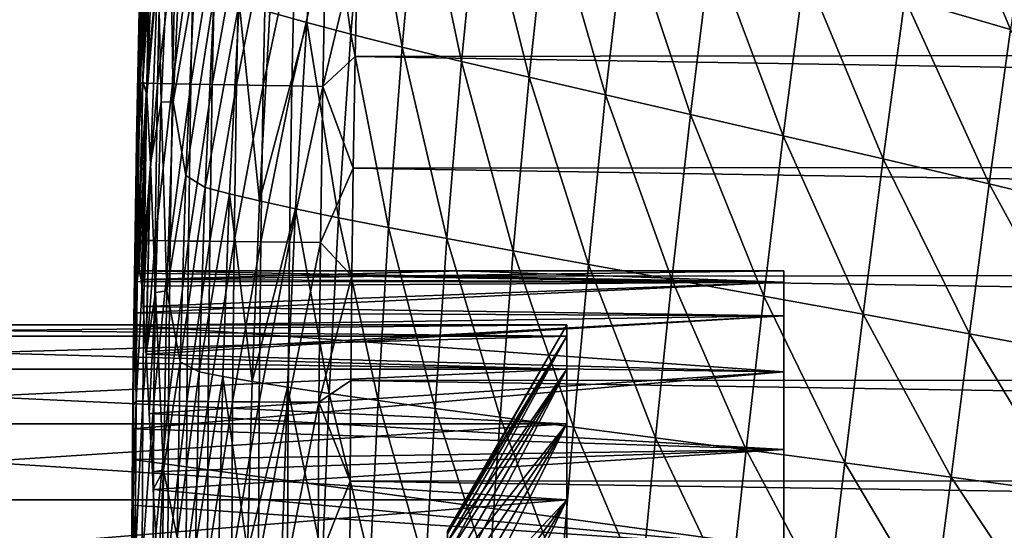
# Model space of a CAD drawing. Header units: metres. Extents: x -36 to 82, y -104 to 104.
# Tile 214 of 245: x -16.21 to -11.68, y 86.8 to 89.16. Entities that reach past the tile are written whole.
import ezdxf

# ---------------------------------------------------------------- set-up
doc = ezdxf.new("R2010")
doc.units = ezdxf.units.M
doc.layers.add('solid_FIT-SHOWER-153_SW0001', color=7, linetype='CONTINUOUS')

msp = doc.modelspace()

# ---------------------------------------------------------------- linework, layer by layer
at = {"layer": 'solid_FIT-SHOWER-153_SW0001'}
for points in [[(-14.820135, 90.028572, -11.939548), (-14.890765, 89.143066, -11.934271), (-15.060938, 89.190773, -10.919438)], [(-14.688777, 89.089882, -12.866763), (-14.890765, 89.143066, -11.934271), (-14.820135, 90.028572, -11.939548)], [(-14.614048, 89.962669, -12.873958), (-14.688777, 89.089882, -12.866763), (-14.820135, 90.028572, -11.939548)], [(-11.649077, 89.111687, -17.614853), (-12.135772, 89.253754, -17.263092), (-12.024167, 90.007713, -17.258612)], [(-11.541092, 89.838501, -17.606743), (-11.649077, 89.111687, -17.614853), (-12.024167, 90.007713, -17.258612)], [(-14.452142, 89.030617, -13.719665), (-14.688777, 89.089882, -12.866763), (-14.614048, 89.962669, -12.873958)], [(-14.372932, 89.889252, -13.728421), (-14.452142, 89.030617, -13.719665), (-14.614048, 89.962669, -12.873958)], [(-14.178632, 88.964577, -14.494551), (-14.452142, 89.030617, -13.719665), (-14.372932, 89.889252, -13.728421)], [(-14.094679, 89.807518, -14.504288), (-14.178632, 88.964577, -14.494551), (-14.372932, 89.889252, -13.728421)], [(-15.632958, 89.833397, 4.399102), (-15.664306, 88.891853, 4.390153), (-15.654543, 89.373138, 6.496583)], [(-15.634071, 89.574677, 2.403339), (-15.664306, 88.891853, 4.390153), (-15.632958, 89.833397, 4.399102)], [(-15.645703, 88.872673, 0.510931), (-15.610156, 89.802841, 0.519908), (-15.591777, 89.735008, -1.259655)], [(-15.634071, 89.574677, 2.403339), (-15.610156, 89.802841, 0.519908), (-15.645703, 88.872673, 0.510931)], [(-13.866299, 88.891113, -15.192637), (-14.178632, 88.964577, -14.494551), (-14.094679, 89.807518, -14.504288)], [(-13.777511, 89.716721, -15.20252), (-13.866299, 88.891113, -15.192637), (-14.094679, 89.807518, -14.504288)], [(-15.645703, 88.872673, 0.510931), (-15.591777, 89.735008, -1.259655), (-15.628623, 88.810669, -1.267981)], [(-15.628623, 88.810669, -1.267981), (-15.591777, 89.735008, -1.259655), (-15.576591, 89.411316, -2.935872)], [(-15.576591, 89.411316, -2.935872), (-15.520937, 89.688339, -4.504525), (-15.561748, 88.776955, -4.510456)], [(-15.561748, 88.776955, -4.510456), (-15.520937, 89.688339, -4.504525), (-15.50717, 88.77803, -5.980006)], [(-15.520937, 89.688339, -4.504525), (-15.463868, 89.682236, -5.975749), (-15.50717, 88.77803, -5.980006)], [(-15.50717, 88.77803, -5.980006), (-15.463868, 89.682236, -5.975749), (-15.408384, 89.336037, -7.351193)], [(-13.514567, 88.809822, -15.815733), (-13.866299, 88.891113, -15.192637), (-13.777511, 89.716721, -15.20252)], [(-13.421175, 89.616371, -15.82476), (-13.514567, 88.809822, -15.815733), (-13.777511, 89.716721, -15.20252)], [(-13.124036, 88.720284, -16.366144), (-13.514567, 88.809822, -15.815733), (-13.421175, 89.616371, -15.82476)], [(-13.026722, 89.505981, -16.373215), (-13.124036, 88.720284, -16.366144), (-13.421175, 89.616371, -15.82476)], [(-15.675976, 88.577492, 8.701344), (-15.675739, 88.590218, 11.022809), (-15.65374, 89.547157, 11.028304)], [(-15.65243, 89.530014, 8.708456), (-15.675976, 88.577492, 8.701344), (-15.65374, 89.547157, 11.028304)], [(-15.675739, 88.590218, 11.022809), (-15.675346, 88.600922, 13.454121), (-15.654665, 89.561554, 13.457769)], [(-15.65374, 89.547157, 11.028304), (-15.675739, 88.590218, 11.022809), (-15.654665, 89.561554, 13.457769)], [(-15.654665, 89.561554, 13.457769), (-15.675346, 88.600922, 13.454121), (-15.660975, 89.347549, 15.907746)], [(-15.634071, 89.574677, 2.403339), (-15.664221, 88.638008, 2.394126), (-15.664306, 88.891853, 4.390153)], [(-15.634071, 89.574677, 2.403339), (-15.645703, 88.872673, 0.510931), (-15.664221, 88.638008, 2.394126)], [(-15.64489, 89.568237, 16.055895), (-15.660975, 89.347549, 15.907746), (-15.660136, 88.864311, 16.056133)], [(-15.64489, 89.568237, 16.055895), (-15.660136, 88.864311, 16.056133), (-15.613523, 89.567444, 16.197414)], [(-15.660136, 88.864311, 16.056133), (-15.628737, 88.863739, 16.197622), (-15.613523, 89.567444, 16.197414)], [(-15.613523, 89.567444, 16.197414), (-15.628737, 88.863739, 16.197622), (-15.563046, 89.566162, 16.330496)], [(-15.628737, 88.863739, 16.197622), (-15.578233, 88.862831, 16.330669), (-15.563046, 89.566162, 16.330496)], [(-15.563046, 89.566162, 16.330496), (-15.578233, 88.862831, 16.330669), (-15.494984, 89.564438, 16.453611)], [(-15.578233, 88.862831, 16.330669), (-15.510147, 88.861595, 16.453753), (-15.494984, 89.564438, 16.453611)], [(-15.494984, 89.564438, 16.453611), (-15.510147, 88.861595, 16.453753), (-15.410862, 89.562302, 16.565233)], [(-15.510147, 88.861595, 16.453753), (-15.426007, 88.860069, 16.565342), (-15.410862, 89.562302, 16.565233)], [(-15.410862, 89.562302, 16.565233), (-15.426007, 88.860069, 16.565342), (-15.312206, 89.559799, 16.663836)], [(-15.426007, 88.860069, 16.565342), (-15.327338, 88.858284, 16.663916), (-15.312206, 89.559799, 16.663836)], [(-15.312206, 89.559799, 16.663836), (-15.327338, 88.858284, 16.663916), (-15.200543, 89.556969, 16.74789)], [(-15.327338, 88.858284, 16.663916), (-15.215665, 88.856262, 16.747946), (-15.200543, 89.556969, 16.74789)], [(-15.200543, 89.556969, 16.74789), (-15.215665, 88.856262, 16.747946), (-15.077398, 89.553848, 16.815872)], [(-15.215665, 88.856262, 16.747946), (-15.092513, 88.854027, 16.815905), (-15.077398, 89.553848, 16.815872)], [(-15.077398, 89.553848, 16.815872), (-15.092513, 88.854027, 16.815905), (-14.944297, 89.550468, 16.866255)], [(-15.092513, 88.854027, 16.815905), (-14.959409, 88.851616, 16.86627), (-14.944297, 89.550468, 16.866255)], [(-14.944297, 89.550468, 16.866255), (-14.959409, 88.851616, 16.86627), (-14.802765, 89.546883, 16.897509)], [(-14.959409, 88.851616, 16.86627), (-14.817876, 88.849052, 16.897512), (-14.802765, 89.546883, 16.897509)], [(-14.802765, 89.546883, 16.897509), (-14.817876, 88.849052, 16.897512), (-14.656486, 89.521622, 16.90811)], [(-14.656486, 89.521622, 16.90811), (14.668116, 89.026344, 16.90811), (14.655145, 89.574226, 16.90811)], [(-15.654543, 89.373138, 6.496583), (-15.675976, 88.577492, 8.701344), (-15.65243, 89.530014, 8.708456)], [(-14.817876, 88.849052, 16.897512), (-14.668783, 88.987656, 16.90811), (-14.656486, 89.521622, 16.90811)], [(-14.656486, 89.521622, 16.90811), (-14.668783, 88.987656, 16.90811), (14.668116, 89.026344, 16.90811)], [(-12.696548, 88.622154, -16.846996), (-13.124036, 88.720284, -16.366144), (-13.026722, 89.505981, -16.373215)], [(-12.596573, 89.385162, -16.851019), (-12.696548, 88.622154, -16.846996), (-13.026722, 89.505981, -16.373215)], [(-15.628623, 88.810669, -1.267981), (-15.576591, 89.411316, -2.935872), (-15.610763, 88.492889, -2.942996)], [(-15.610763, 88.492889, -2.942996), (-15.576591, 89.411316, -2.935872), (-15.561748, 88.776955, -4.510456)], [(-15.654543, 89.373138, 6.496583), (-15.677561, 88.457771, 6.488531), (-15.675976, 88.577492, 8.701344)], [(-15.664306, 88.891853, 4.390153), (-15.677561, 88.457771, 6.488531), (-15.654543, 89.373138, 6.496583)], [(-12.236338, 88.51532, -17.263018), (-12.696548, 88.622154, -16.846996), (-12.596573, 89.385162, -16.851019)], [(-12.135772, 89.253754, -17.263092), (-12.236338, 88.51532, -17.263018), (-12.596573, 89.385162, -16.851019)], [(-15.675346, 88.600922, 13.454121), (-15.671572, 88.827171, 15.907939), (-15.660975, 89.347549, 15.907746)], [(-15.660136, 88.864311, 16.056133), (-15.660975, 89.347549, 15.907746), (-15.671572, 88.827171, 15.907939)], [(-15.50717, 88.77803, -5.980006), (-15.408384, 89.336037, -7.351193), (-15.448691, 88.439186, -7.3529)], [(-15.448691, 88.439186, -7.3529), (-15.408384, 89.336037, -7.351193), (-15.31757, 89.272385, -8.6309)], [(-15.448691, 88.439186, -7.3529), (-15.31757, 89.272385, -8.6309), (-15.359914, 88.383965, -8.63008)], [(-15.202229, 89.233643, -9.819303), (-15.359914, 88.383965, -8.63008), (-15.31757, 89.272385, -8.6309)], [(-15.202229, 89.233643, -9.819303), (-15.247487, 88.354385, -9.815773), (-15.359914, 88.383965, -8.63008)], [(-15.109571, 88.321609, -10.913108), (-15.247487, 88.354385, -9.815773), (-15.202229, 89.233643, -9.819303)], [(-15.060938, 89.190773, -10.919438), (-15.109571, 88.321609, -10.913108), (-15.202229, 89.233643, -9.819303)], [(-11.747415, 88.399727, -17.619375), (-12.236338, 88.51532, -17.263018), (-12.135772, 89.253754, -17.263092)], [(-11.649077, 89.111687, -17.614853), (-11.747415, 88.399727, -17.619375), (-12.135772, 89.253754, -17.263092)], [(-14.890765, 89.143066, -11.934271), (-15.109571, 88.321609, -10.913108), (-15.060938, 89.190773, -10.919438)], [(-14.890765, 89.143066, -11.934271), (-14.943289, 88.285065, -11.925188), (-15.109571, 88.321609, -10.913108)], [(-14.745759, 88.244247, -12.855119), (-14.943289, 88.285065, -11.925188), (-14.890765, 89.143066, -11.934271)], [(-14.688777, 89.089882, -12.866763), (-14.745759, 88.244247, -12.855119), (-14.890765, 89.143066, -11.934271)], [(-14.514185, 88.1987, -13.705816), (-14.745759, 88.244247, -12.855119), (-14.688777, 89.089882, -12.866763)], [(-14.452142, 89.030617, -13.719665), (-14.514185, 88.1987, -13.705816), (-14.688777, 89.089882, -12.866763)], [(-11.231194, 88.275459, -17.922562), (-11.747415, 88.399727, -17.619375), (-11.649077, 89.111687, -17.614853)], [(-14.668783, 88.987656, 16.90811), (14.676793, 88.501221, 16.90811), (14.668116, 89.026344, 16.90811)], [(-14.24625, 88.14785, -14.479162), (-14.514185, 88.1987, -13.705816), (-14.452142, 89.030617, -13.719665)], [(-14.178632, 88.964577, -14.494551), (-14.24625, 88.14785, -14.479162), (-14.452142, 89.030617, -13.719665)], [(-14.817876, 88.849052, 16.897512), (-14.677191, 88.472305, 16.90811), (-14.668783, 88.987656, 16.90811)], [(-14.668783, 88.987656, 16.90811), (-14.677191, 88.472305, 16.90811), (14.676793, 88.501221, 16.90811)], [(-13.939867, 88.091141, -15.176718), (-14.24625, 88.14785, -14.479162), (-14.178632, 88.964577, -14.494551)], [(-13.866299, 88.891113, -15.192637), (-13.939867, 88.091141, -15.176718), (-14.178632, 88.964577, -14.494551)], [(-15.664306, 88.891853, 4.390153), (-15.683805, 87.984512, 4.381365), (-15.677561, 88.457771, 6.488531)], [(-15.664221, 88.638008, 2.394126), (-15.683805, 87.984512, 4.381365), (-15.664306, 88.891853, 4.390153)], [(-15.660136, 88.864311, 16.056133), (-15.671572, 88.827171, 15.907939), (-15.67944, 88.328636, 15.908082)], [(-15.660136, 88.864311, 16.056133), (-15.67944, 88.328636, 15.908082), (-15.670968, 88.139626, 16.056316)], [(-15.660136, 88.864311, 16.056133), (-15.670968, 88.139626, 16.056316), (-15.628737, 88.863739, 16.197622)], [(-15.670968, 88.139626, 16.056316), (-15.639545, 88.139252, 16.197781), (-15.628737, 88.863739, 16.197622)], [(-15.645703, 88.872673, 0.510931), (-15.663625, 88), (-15.667625, 87.988716, 0.509401)], [(-15.664221, 88.638008, 2.394126), (-15.645703, 88.872673, 0.510931), (-15.667625, 87.988716, 0.509401)], [(-15.645703, 88.872673, 0.510931), (-15.628623, 88.810669, -1.267981), (-15.663625, 88)], [(-15.628737, 88.863739, 16.197622), (-15.639545, 88.139252, 16.197781), (-15.578233, 88.862831, 16.330669)], [(-15.639545, 88.139252, 16.197781), (-15.589022, 88.138641, 16.330803), (-15.578233, 88.862831, 16.330669)], [(-15.578233, 88.862831, 16.330669), (-15.589022, 88.138641, 16.330803), (-15.510147, 88.861595, 16.453753)], [(-15.589022, 88.138641, 16.330803), (-15.520923, 88.137833, 16.453859), (-15.510147, 88.861595, 16.453753)], [(-15.510147, 88.861595, 16.453753), (-15.520923, 88.137833, 16.453859), (-15.426007, 88.860069, 16.565342)], [(-15.520923, 88.137833, 16.453859), (-15.436773, 88.136826, 16.565426), (-15.426007, 88.860069, 16.565342)], [(-15.426007, 88.860069, 16.565342), (-15.436773, 88.136826, 16.565426), (-15.327338, 88.858284, 16.663916)], [(-15.436773, 88.136826, 16.565426), (-15.338099, 88.135643, 16.663977), (-15.327338, 88.858284, 16.663916)], [(-15.327338, 88.858284, 16.663916), (-15.338099, 88.135643, 16.663977), (-15.215665, 88.856262, 16.747946)], [(-13.594121, 88.028267, -15.80053), (-13.939867, 88.091141, -15.176718), (-13.866299, 88.891113, -15.192637)], [(-13.514567, 88.809822, -15.815733), (-13.594121, 88.028267, -15.80053), (-13.866299, 88.891113, -15.192637)], [(-15.675346, 88.600922, 13.454121), (-15.67944, 88.328636, 15.908082), (-15.671572, 88.827171, 15.907939)], [(-15.338099, 88.135643, 16.663977), (-15.226422, 88.134308, 16.747986), (-15.215665, 88.856262, 16.747946)], [(-15.215665, 88.856262, 16.747946), (-15.226422, 88.134308, 16.747986), (-15.092513, 88.854027, 16.815905)], [(-15.226422, 88.134308, 16.747986), (-15.103271, 88.132835, 16.815929), (-15.092513, 88.854027, 16.815905)], [(-15.092513, 88.854027, 16.815905), (-15.103271, 88.132835, 16.815929), (-14.959409, 88.851616, 16.86627)], [(-15.103271, 88.132835, 16.815929), (-14.970171, 88.131241, 16.866282), (-14.959409, 88.851616, 16.86627)], [(-14.959409, 88.851616, 16.86627), (-14.970171, 88.131241, 16.866282), (-14.817876, 88.849052, 16.897512)], [(-14.970171, 88.131241, 16.866282), (-14.828646, 88.129547, 16.897516), (-14.817876, 88.849052, 16.897512)], [(-14.817876, 88.849052, 16.897512), (-14.828646, 88.129547, 16.897516), (-14.677191, 88.472305, 16.90811)], [(-15.628623, 88.810669, -1.267981), (-15.654902, 87.959236, -0.96741), (-15.663625, 88)], [(-15.628623, 88.810669, -1.267981), (-15.65181, 87.929512, -1.271324), (-15.654902, 87.959236, -0.96741)], [(-15.628623, 88.810669, -1.267981), (-15.610763, 88.492889, -2.942996), (-15.65181, 87.929512, -1.271324)], [(-15.610763, 88.492889, -2.942996), (-15.561748, 88.776955, -4.510456), (-15.58793, 87.899551, -4.515371)], [(-15.58793, 87.899551, -4.515371), (-15.561748, 88.776955, -4.510456), (-15.535359, 87.907318, -5.982987)], [(-15.561748, 88.776955, -4.510456), (-15.50717, 88.77803, -5.980006), (-15.535359, 87.907318, -5.982987)], [(-15.535359, 87.907318, -5.982987), (-15.50717, 88.77803, -5.980006), (-15.448691, 88.439186, -7.3529)], [(-13.209099, 87.958885, -16.353056), (-13.594121, 88.028267, -15.80053), (-13.514567, 88.809822, -15.815733)], [(-13.124036, 88.720284, -16.366144), (-13.209099, 87.958885, -16.353056), (-13.514567, 88.809822, -15.815733)], [(-12.785964, 87.882706, -16.837437), (-13.209099, 87.958885, -16.353056), (-13.124036, 88.720284, -16.366144)], [(-12.696548, 88.622154, -16.846996), (-12.785964, 87.882706, -16.837437), (-13.124036, 88.720284, -16.366144)], [(-15.664221, 88.638008, 2.394126), (-15.682414, 87.747795, 2.395209), (-15.683805, 87.984512, 4.381365)], [(-15.664221, 88.638008, 2.394126), (-15.680336, 87.806152, 2.10259), (-15.682414, 87.747795, 2.395209)], [(-15.664221, 88.638008, 2.394126), (-15.672305, 87.95079, 1.062751), (-15.680336, 87.806152, 2.10259)], [(-15.664221, 88.638008, 2.394126), (-15.667625, 87.988716, 0.509401), (-15.672305, 87.95079, 1.062751)], [(-15.689759, 87.665123, 8.694283), (-15.688564, 87.673584, 11.017349), (-15.675739, 88.590218, 11.022809)], [(-15.675976, 88.577492, 8.701344), (-15.689759, 87.665123, 8.694283), (-15.675739, 88.590218, 11.022809)], [(-15.688564, 87.673584, 11.017349), (-15.687366, 87.680717, 13.450521), (-15.675346, 88.600922, 13.454121)], [(-15.675739, 88.590218, 11.022809), (-15.688564, 87.673584, 11.017349), (-15.675346, 88.600922, 13.454121)], [(-15.675346, 88.600922, 13.454121), (-15.687366, 87.680717, 13.450521), (-15.67944, 88.328636, 15.908082)], [(-12.327944, 87.799629, -17.258158), (-12.785964, 87.882706, -16.837437), (-12.696548, 88.622154, -16.846996)], [(-12.236338, 88.51532, -17.263018), (-12.327944, 87.799629, -17.258158), (-12.696548, 88.622154, -16.846996)], [(-15.677561, 88.457771, 6.488531), (-15.689759, 87.665123, 8.694283), (-15.675976, 88.577492, 8.701344)], [(-14.677191, 88.472305, 16.90811), (14.683364, 87.994873, 16.90811), (14.676793, 88.501221, 16.90811)], [(-11.838115, 87.709625, -17.620085), (-12.327944, 87.799629, -17.258158), (-12.236338, 88.51532, -17.263018)], [(-11.747415, 88.399727, -17.619375), (-11.838115, 87.709625, -17.620085), (-12.236338, 88.51532, -17.263018)], [(-15.677561, 88.457771, 6.488531), (-15.691112, 87.581535, 6.480589), (-15.689759, 87.665123, 8.694283)], [(-15.683805, 87.984512, 4.381365), (-15.691112, 87.581535, 6.480589), (-15.677561, 88.457771, 6.488531)], [(-15.610763, 88.492889, -2.942996), (-15.644549, 87.835609, -1.93753), (-15.65181, 87.929512, -1.271324)], [(-15.610763, 88.492889, -2.942996), (-15.632259, 87.628593, -2.89903), (-15.644549, 87.835609, -1.93753)], [(-15.610763, 88.492889, -2.942996), (-15.631518, 87.615486, -2.948884), (-15.632259, 87.628593, -2.89903)], [(-15.610763, 88.492889, -2.942996), (-15.58793, 87.899551, -4.515371), (-15.631518, 87.615486, -2.948884)], [(-14.828646, 88.129547, 16.897516), (-14.683591, 87.97419, 16.90811), (-14.677191, 88.472305, 16.90811)], [(-14.677191, 88.472305, 16.90811), (-14.683591, 87.97419, 16.90811), (14.683364, 87.994873, 16.90811)], [(-15.535359, 87.907318, -5.982987), (-15.448691, 88.439186, -7.3529), (-15.474336, 87.5802, -7.353)], [(-15.474336, 87.5802, -7.353), (-15.448691, 88.439186, -7.3529), (-15.359914, 88.383965, -8.63008)], [(-15.474336, 87.5802, -7.353), (-15.359914, 88.383965, -8.63008), (-15.387393, 87.533524, -8.627247)], [(-15.247487, 88.354385, -9.815773), (-15.387393, 87.533524, -8.627247), (-15.359914, 88.383965, -8.63008)], [(-11.317531, 87.612801, -17.929234), (-11.838115, 87.709625, -17.620085), (-11.747415, 88.399727, -17.619375)], [(-11.231194, 88.275459, -17.922562), (-11.317531, 87.612801, -17.929234), (-11.747415, 88.399727, -17.619375)], [(-15.687366, 87.680717, 13.450521), (-15.685183, 87.845963, 15.908193), (-15.67944, 88.328636, 15.908082)], [(-15.670968, 88.139626, 16.056316), (-15.67944, 88.328636, 15.908082), (-15.685183, 87.845963, 15.908193)], [(-15.247487, 88.354385, -9.815773), (-15.277695, 87.512741, -9.809737), (-15.387393, 87.533524, -8.627247)], [(-15.143087, 87.489632, -10.903707), (-15.277695, 87.512741, -9.809737), (-15.247487, 88.354385, -9.815773)], [(-15.109571, 88.321609, -10.913108), (-15.143087, 87.489632, -10.903707), (-15.247487, 88.354385, -9.815773)], [(-14.943289, 88.285065, -11.925188), (-15.143087, 87.489632, -10.903707), (-15.109571, 88.321609, -10.913108)], [(-14.943289, 88.285065, -11.925188), (-14.980774, 87.463745, -11.912416), (-15.143087, 87.489632, -10.903707)], [(-14.787956, 87.434723, -12.83913), (-14.980774, 87.463745, -11.912416), (-14.943289, 88.285065, -11.925188)], [(-14.745759, 88.244247, -12.855119), (-14.787956, 87.434723, -12.83913), (-14.943289, 88.285065, -11.925188)], [(-14.561897, 87.402245, -13.686958), (-14.787956, 87.434723, -12.83913), (-14.745759, 88.244247, -12.855119)], [(-14.514185, 88.1987, -13.705816), (-14.561897, 87.402245, -13.686958), (-14.745759, 88.244247, -12.855119)], [(-14.300228, 87.365852, -14.458167), (-14.561897, 87.402245, -13.686958), (-14.514185, 88.1987, -13.705816)], [(-14.24625, 88.14785, -14.479162), (-14.300228, 87.365852, -14.458167), (-14.514185, 88.1987, -13.705816)], [(-15.670968, 88.139626, 16.056316), (-15.685183, 87.845963, 15.908193), (-15.677889, 87.399658, 16.05644)], [(-15.670968, 88.139626, 16.056316), (-15.677889, 87.399658, 16.05644), (-15.639545, 88.139252, 16.197781)], [(-15.677889, 87.399658, 16.05644), (-15.646451, 87.399437, 16.197886), (-15.639545, 88.139252, 16.197781)], [(-15.639545, 88.139252, 16.197781), (-15.646451, 87.399437, 16.197886), (-15.589022, 88.138641, 16.330803)], [(-15.646451, 87.399437, 16.197886), (-15.595917, 87.399086, 16.330893), (-15.589022, 88.138641, 16.330803)], [(-15.589022, 88.138641, 16.330803), (-15.595917, 87.399086, 16.330893), (-15.520923, 88.137833, 16.453859)], [(-15.595917, 87.399086, 16.330893), (-15.527809, 87.398613, 16.453932), (-15.520923, 88.137833, 16.453859)], [(-15.520923, 88.137833, 16.453859), (-15.527809, 87.398613, 16.453932), (-15.436773, 88.136826, 16.565426)], [(-15.527809, 87.398613, 16.453932), (-15.443655, 87.398033, 16.565483), (-15.436773, 88.136826, 16.565426)], [(-15.436773, 88.136826, 16.565426), (-15.443655, 87.398033, 16.565483), (-15.338099, 88.135643, 16.663977)], [(-15.443655, 87.398033, 16.565483), (-15.344977, 87.397346, 16.664019), (-15.338099, 88.135643, 16.663977)], [(-15.338099, 88.135643, 16.663977), (-15.344977, 87.397346, 16.664019), (-15.226422, 88.134308, 16.747986)], [(-15.344977, 87.397346, 16.664019), (-15.233303, 87.396576, 16.748014), (-15.226422, 88.134308, 16.747986)], [(-15.226422, 88.134308, 16.747986), (-15.233303, 87.396576, 16.748014), (-15.103271, 88.132835, 16.815929)], [(-15.233303, 87.396576, 16.748014), (-15.110155, 87.395721, 16.815945), (-15.103271, 88.132835, 16.815929)], [(-15.103271, 88.132835, 16.815929), (-15.110155, 87.395721, 16.815945), (-14.970171, 88.131241, 16.866282)], [(-14.000757, 87.325119, -15.154759), (-14.300228, 87.365852, -14.458167), (-14.24625, 88.14785, -14.479162)], [(-13.939867, 88.091141, -15.176718), (-14.000757, 87.325119, -15.154759), (-14.24625, 88.14785, -14.479162)], [(-15.110155, 87.395721, 16.815945), (-14.97706, 87.394798, 16.866289), (-14.970171, 88.131241, 16.866282)], [(-14.970171, 88.131241, 16.866282), (-14.97706, 87.394798, 16.866289), (-14.828646, 88.129547, 16.897516)], [(-14.97706, 87.394798, 16.866289), (-14.835542, 87.393814, 16.897518), (-14.828646, 88.129547, 16.897516)], [(-14.828646, 88.129547, 16.897516), (-14.835542, 87.393814, 16.897518), (-14.683591, 87.97419, 16.90811)], [(-13.66222, 87.279816, -15.779097), (-14.000757, 87.325119, -15.154759), (-13.939867, 88.091141, -15.176718)], [(-13.594121, 88.028267, -15.80053), (-13.66222, 87.279816, -15.779097), (-13.939867, 88.091141, -15.176718)], [(-15.667625, 87.988716, 0.509401), (-15.663625, 88), (-12.693747, 87.947754, 1.094516)], [(-14.178426, 88), (-15.663625, 88), (-15.654902, 87.959236, -0.96741)], [(-12.693747, 87.947754, 1.094516), (-15.663625, 88), (-14.178426, 88)], [(-12.693747, 88), (-14.178426, 88), (-15.654902, 87.959236, -0.96741)], [(-12.693747, 87.947754, -1.094522), (-12.693747, 88), (-15.654902, 87.959236, -0.96741)], [(-12.693747, 87.947754, 1.094516), (-14.178426, 88), (-12.693747, 88)], [(-13.284141, 87.229691, -16.333839), (-13.66222, 87.279816, -15.779097), (-13.594121, 88.028267, -15.80053)], [(-13.209099, 87.958885, -16.353056), (-13.284141, 87.229691, -16.333839), (-13.594121, 88.028267, -15.80053)], [(-12.693747, 86.699997), (-12.693747, 88), (-12.693747, 87.947754, -1.094522)], [(-12.693747, 86.650696, 1.001204), (-12.693747, 87.947754, 1.094516), (-12.693747, 88)], [(-12.693747, 86.650696, 1.001204), (-12.693747, 88), (-12.693747, 86.699997)], [(-15.683805, 87.984512, 4.381365), (-15.692497, 87.271515, 4.027951), (-15.694289, 87.13047, 4.386701)], [(-15.683805, 87.984512, 4.381365), (-15.694289, 87.13047, 4.386701), (-15.691112, 87.581535, 6.480589)], [(-15.683805, 87.984512, 4.381365), (-15.687118, 87.573418, 3.103124), (-15.692497, 87.271515, 4.027951)], [(-15.683805, 87.984512, 4.381365), (-15.682414, 87.747795, 2.395209), (-15.687118, 87.573418, 3.103124)], [(-15.680336, 87.806152, 2.10259), (-15.672305, 87.95079, 1.062751), (-12.693747, 87.947754, 1.094516)], [(-15.672305, 87.95079, 1.062751), (-15.667625, 87.988716, 0.509401), (-12.693747, 87.947754, 1.094516)], [(-12.693747, 87.947754, -1.094522), (-15.654902, 87.959236, -0.96741), (-15.65181, 87.929512, -1.271324)], [(-14.835542, 87.393814, 16.897518), (-14.688233, 87.493637, 16.90811), (-14.683591, 87.97419, 16.90811)], [(-14.683591, 87.97419, 16.90811), (-14.688233, 87.493637, 16.90811), (14.688153, 87.506729, 16.90811)], [(-14.683591, 87.97419, 16.90811), (14.688153, 87.506729, 16.90811), (14.683364, 87.994873, 16.90811)], [(-12.866904, 87.1745, -16.822172), (-13.284141, 87.229691, -16.333839), (-13.209099, 87.958885, -16.353056)], [(-12.785964, 87.882706, -16.837437), (-12.866904, 87.1745, -16.822172), (-13.209099, 87.958885, -16.353056)], [(-15.680336, 87.806152, 2.10259), (-12.693747, 87.947754, 1.094516), (-12.693747, 87.79213, 2.1762)], [(-12.693747, 87.947754, -1.094522), (-15.65181, 87.929512, -1.271324), (-15.644549, 87.835609, -1.93753)], [(-12.693747, 87.79213, -2.176212), (-12.693747, 87.947754, -1.094522), (-15.644549, 87.835609, -1.93753)], [(-15.58793, 87.899551, -4.515371), (-15.535359, 87.907318, -5.982987), (-15.551736, 87.081078, -5.98479)], [(-15.551736, 87.081078, -5.98479), (-15.535359, 87.907318, -5.982987), (-15.474336, 87.5802, -7.353)], [(-12.693747, 86.503967, -1.989694), (-12.693747, 87.947754, -1.094522), (-12.693747, 87.79213, -2.176212)], [(-12.693747, 86.650696, -1.001199), (-12.693747, 86.699997), (-12.693747, 87.947754, -1.094522)], [(-12.693747, 86.503967, -1.989694), (-12.693747, 86.650696, -1.001199), (-12.693747, 87.947754, -1.094522)], [(-12.693747, 86.503967, 1.989706), (-12.693747, 87.79213, 2.1762), (-12.693747, 87.947754, 1.094516)], [(-12.693747, 86.650696, 1.001204), (-12.693747, 86.503967, 1.989706), (-12.693747, 87.947754, 1.094516)], [(-15.58793, 87.899551, -4.515371), (-15.616874, 87.341743, -3.834908), (-15.631518, 87.615486, -2.948884)], [(-15.58793, 87.899551, -4.515371), (-15.602539, 87.073273, -4.52282), (-15.616874, 87.341743, -3.834908)], [(-15.58793, 87.899551, -4.515371), (-15.551736, 87.081078, -5.98479), (-15.602539, 87.073273, -4.52282)], [(-12.412545, 87.114174, -17.248301), (-12.866904, 87.1745, -16.822172), (-12.785964, 87.882706, -16.837437)], [(-12.327944, 87.799629, -17.258158), (-12.412545, 87.114174, -17.248301), (-12.785964, 87.882706, -16.837437)], [(-15.687366, 87.680717, 13.450521), (-15.689152, 87.381836, 15.908266), (-15.685183, 87.845963, 15.908193)], [(-15.677889, 87.399658, 16.05644), (-15.685183, 87.845963, 15.908193), (-15.689152, 87.381836, 15.908266)], [(-12.693747, 87.79213, -2.176212), (-15.644549, 87.835609, -1.93753), (-15.632259, 87.628593, -2.89903)], [(-15.682414, 87.747795, 2.395209), (-15.680336, 87.806152, 2.10259), (-12.693747, 87.79213, 2.1762)], [(-15.682414, 87.747795, 2.395209), (-12.693747, 87.79213, 2.1762), (-12.693747, 87.534225, 3.239698)], [(-12.693747, 87.79213, -2.176212), (-15.632259, 87.628593, -2.89903), (-15.631518, 87.615486, -2.948884)], [(-12.693747, 87.534218, -3.239716), (-12.693747, 87.79213, -2.176212), (-15.631518, 87.615486, -2.948884)], [(-12.693747, 86.260826, -2.960758), (-12.693747, 87.79213, -2.176212), (-12.693747, 87.534218, -3.239716)], [(-12.693747, 86.260826, -2.960758), (-12.693747, 86.503967, -1.989694), (-12.693747, 87.79213, -2.176212)], [(-12.693747, 86.260826, 2.960776), (-12.693747, 87.534225, 3.239698), (-12.693747, 87.79213, 2.1762)], [(-12.693747, 86.503967, 1.989706), (-12.693747, 86.260826, 2.960776), (-12.693747, 87.79213, 2.1762)], [(-11.923029, 87.048706, -17.61673), (-12.412545, 87.114174, -17.248301), (-12.327944, 87.799629, -17.258158)], [(-11.838115, 87.709625, -17.620085), (-11.923029, 87.048706, -17.61673), (-12.327944, 87.799629, -17.258158)], [(-19.116396, 87.75), (-13.693747, 87.75), (-13.693747, 87.699036, -1.069626)], [(-19.116396, 87.699036, 1.069626), (-13.693747, 87.699036, 1.069626), (-13.693747, 87.75)], [(-19.116396, 87.75), (-19.116396, 87.699036, 1.069626), (-13.693747, 87.75)], [(-19.116396, 87.699036, -1.069626), (-19.116396, 87.75), (-13.693747, 87.699036, -1.069626)], [(-15.687118, 87.573418, 3.103124), (-15.682414, 87.747795, 2.395209), (-12.693747, 87.534225, 3.239698)], [(-13.693747, 87.75), (-14.242229, 86.800003), (-14.242229, 86.78759, -0.505397)], [(-13.693747, 87.699036, 1.069626), (-14.242229, 86.800003), (-13.693747, 87.75)], [(-13.693747, 87.699036, -1.069626), (-13.693747, 87.75), (-14.242229, 86.78759, -0.505397)], [(-19.116396, 87.699036, -1.069626), (-13.693747, 87.699036, -1.069626), (-13.693747, 87.546722, -2.12894)], [(-19.116396, 87.546722, -2.12894), (-19.116396, 87.699036, -1.069626), (-13.693747, 87.546722, -2.12894)], [(-19.116396, 87.546722, 2.12894), (-13.693747, 87.546722, 2.12894), (-13.693747, 87.699036, 1.069626)], [(-19.116396, 87.699036, 1.069626), (-19.116396, 87.546722, 2.12894), (-13.693747, 87.699036, 1.069626)], [(-15.694717, 86.812782, 11.011981), (-15.693124, 86.816742, 13.446992), (-15.687366, 87.680717, 13.450521)], [(-15.688564, 87.673584, 11.017349), (-15.694717, 86.812782, 11.011981), (-15.687366, 87.680717, 13.450521)], [(-15.687366, 87.680717, 13.450521), (-15.693124, 86.816742, 13.446992), (-15.689152, 87.381836, 15.908266)], [(-13.693747, 87.699036, 1.069626), (-14.242229, 86.750404, 1.009577), (-14.242229, 86.78759, 0.505397)], [(-13.693747, 87.699036, 1.069626), (-13.693747, 87.546722, 2.12894), (-14.242229, 86.750404, 1.009577)], [(-13.693747, 87.699036, 1.069626), (-14.242229, 86.78759, 0.505397), (-14.242229, 86.800003)], [(-13.693747, 87.699036, -1.069626), (-14.242229, 86.78759, -0.505397), (-14.242229, 86.750404, -1.009577)], [(-13.693747, 87.699036, -1.069626), (-14.242229, 86.750404, -1.009577), (-14.242229, 86.688515, -1.511324)], [(-13.693747, 87.546722, -2.12894), (-13.693747, 87.699036, -1.069626), (-14.242229, 86.688515, -1.511324)], [(-11.398963, 86.978188, -17.932878), (-11.923029, 87.048706, -17.61673), (-11.838115, 87.709625, -17.620085)], [(-11.317531, 87.612801, -17.929234), (-11.398963, 86.978188, -17.932878), (-11.838115, 87.709625, -17.620085)], [(-15.696404, 86.808098, 8.687358), (-15.694717, 86.812782, 11.011981), (-15.688564, 87.673584, 11.017349)], [(-15.689759, 87.665123, 8.694283), (-15.696404, 86.808098, 8.687358), (-15.688564, 87.673584, 11.017349)], [(-15.691112, 87.581535, 6.480589), (-15.696404, 86.808098, 8.687358), (-15.689759, 87.665123, 8.694283)], [(-12.693747, 87.534218, -3.239716), (-15.631518, 87.615486, -2.948884), (-15.616874, 87.341743, -3.834908)], [(-19.116396, 87.546722, -2.12894), (-13.693747, 87.546722, -2.12894), (-13.693747, 87.294403, -3.169119)], [(-19.116396, 87.294403, -3.169119), (-19.116396, 87.546722, -2.12894), (-13.693747, 87.294403, -3.169119)], [(-19.116396, 87.294403, 3.169119), (-13.693747, 87.294403, 3.169119), (-13.693747, 87.546722, 2.12894)], [(-19.116396, 87.546722, 2.12894), (-19.116396, 87.294403, 3.169119), (-13.693747, 87.546722, 2.12894)], [(-15.691112, 87.581535, 6.480589), (-15.696327, 86.919617, 4.866375), (-15.697687, 86.758118, 6.472857)], [(-15.691112, 87.581535, 6.480589), (-15.697687, 86.758118, 6.472857), (-15.696404, 86.808098, 8.687358)], [(-15.691112, 87.581535, 6.480589), (-15.694289, 87.13047, 4.386701), (-15.696327, 86.919617, 4.866375)], [(-15.692497, 87.271515, 4.027951), (-15.687118, 87.573418, 3.103124), (-12.693747, 87.534225, 3.239698)], [(-15.551736, 87.081078, -5.98479), (-15.474336, 87.5802, -7.353), (-15.488838, 86.770546, -7.351684)], [(-15.488838, 86.770546, -7.351684), (-15.474336, 87.5802, -7.353), (-15.387393, 87.533524, -8.627247)], [(-13.693747, 87.546722, 2.12894), (-14.242229, 86.602089, 2.00943), (-14.242229, 86.688515, 1.511324)], [(-13.693747, 87.546722, 2.12894), (-13.693747, 87.294403, 3.169119), (-14.242229, 86.602089, 2.00943)], [(-13.693747, 87.546722, 2.12894), (-14.242229, 86.688515, 1.511324), (-14.242229, 86.750404, 1.009577)], [(-13.693747, 87.546722, -2.12894), (-14.242229, 86.688515, -1.511324), (-14.242229, 86.602089, -2.00943)], [(-13.693747, 87.546722, -2.12894), (-14.242229, 86.602089, -2.00943), (-14.242229, 86.491325, -2.502696)], [(-13.693747, 87.294403, -3.169119), (-13.693747, 87.546722, -2.12894), (-14.242229, 86.491325, -2.502696)], [(-15.692497, 87.271515, 4.027951), (-12.693747, 87.534225, 3.239698), (-12.693747, 87.175972, 4.274648)], [(-12.693747, 87.175964, -4.274669), (-12.693747, 87.534218, -3.239716), (-15.616874, 87.341743, -3.834908)], [(-15.488838, 86.770546, -7.351684), (-15.387393, 87.533524, -8.627247), (-15.403563, 86.732246, -8.622651)], [(-15.277695, 87.512741, -9.809737), (-15.403563, 86.732246, -8.622651), (-15.387393, 87.533524, -8.627247)], [(-15.277695, 87.512741, -9.809737), (-15.296398, 86.719551, -9.801497), (-15.403563, 86.732246, -8.622651)], [(-15.164993, 86.705345, -10.891582), (-15.296398, 86.719551, -9.801497), (-15.277695, 87.512741, -9.809737)], [(-15.143087, 87.489632, -10.903707), (-15.164993, 86.705345, -10.891582), (-15.277695, 87.512741, -9.809737)], [(-14.688233, 87.493637, 16.90811), (14.690835, 87.037361, 16.90811), (14.688153, 87.506729, 16.90811)], [(-12.693747, 85.923286, 3.903914), (-12.693747, 87.175972, 4.274648), (-12.693747, 87.534225, 3.239698)], [(-12.693747, 86.260826, 2.960776), (-12.693747, 85.923286, 3.903914), (-12.693747, 87.534225, 3.239698)], [(-12.693747, 85.923294, -3.903892), (-12.693747, 87.534218, -3.239716), (-12.693747, 87.175964, -4.274669)], [(-12.693747, 85.923294, -3.903892), (-12.693747, 86.260826, -2.960758), (-12.693747, 87.534218, -3.239716)], [(-14.980774, 87.463745, -11.912416), (-15.164993, 86.705345, -10.891582), (-15.143087, 87.489632, -10.903707)], [(-14.980774, 87.463745, -11.912416), (-15.006655, 86.689316, -11.896338), (-15.164993, 86.705345, -10.891582)], [(-14.818688, 86.671227, -12.819199), (-15.006655, 86.689316, -11.896338), (-14.980774, 87.463745, -11.912416)], [(-14.787956, 87.434723, -12.83913), (-14.818688, 86.671227, -12.819199), (-14.980774, 87.463745, -11.912416)], [(-14.835542, 87.393814, 16.897518), (-14.690869, 87.030319, 16.90811), (-14.688233, 87.493637, 16.90811)], [(-14.688233, 87.493637, 16.90811), (-14.690869, 87.030319, 16.90811), (14.690835, 87.037361, 16.90811)], [(-14.598443, 86.650894, -13.663491), (-14.818688, 86.671227, -12.819199), (-14.787956, 87.434723, -12.83913)], [(-14.561897, 87.402245, -13.686958), (-14.598443, 86.650894, -13.663491), (-14.787956, 87.434723, -12.83913)], [(-15.693124, 86.816742, 13.446992), (-15.691699, 86.937622, 15.908303), (-15.689152, 87.381836, 15.908266)], [(-15.677889, 87.399658, 16.05644), (-15.689152, 87.381836, 15.908266), (-15.691699, 86.937622, 15.908303)], [(-15.677889, 87.399658, 16.05644), (-15.691699, 86.937622, 15.908303), (-15.681575, 86.660561, 16.056501)], [(-15.677889, 87.399658, 16.05644), (-15.681575, 86.660561, 16.056501), (-15.646451, 87.399437, 16.197886)], [(-15.681575, 86.660561, 16.056501), (-15.650128, 86.660461, 16.197941), (-15.646451, 87.399437, 16.197886)], [(-15.646451, 87.399437, 16.197886), (-15.650128, 86.660461, 16.197941), (-15.595917, 87.399086, 16.330893)], [(-15.650128, 86.660461, 16.197941), (-15.599587, 86.660301, 16.330938), (-15.595917, 87.399086, 16.330893)], [(-15.595917, 87.399086, 16.330893), (-15.599587, 86.660301, 16.330938), (-15.527809, 87.398613, 16.453932)], [(-15.599587, 86.660301, 16.330938), (-15.531475, 86.660088, 16.45397), (-15.527809, 87.398613, 16.453932)], [(-15.527809, 87.398613, 16.453932), (-15.531475, 86.660088, 16.45397), (-15.443655, 87.398033, 16.565483)], [(-15.531475, 86.660088, 16.45397), (-15.447317, 86.659828, 16.565512), (-15.443655, 87.398033, 16.565483)], [(-15.443655, 87.398033, 16.565483), (-15.447317, 86.659828, 16.565512), (-15.344977, 87.397346, 16.664019)], [(-15.447317, 86.659828, 16.565512), (-15.348639, 86.659515, 16.66404), (-15.344977, 87.397346, 16.664019)], [(-15.344977, 87.397346, 16.664019), (-15.348639, 86.659515, 16.66404), (-15.233303, 87.396576, 16.748014)], [(-15.348639, 86.659515, 16.66404), (-15.236962, 86.659164, 16.748028), (-15.233303, 87.396576, 16.748014)], [(-15.233303, 87.396576, 16.748014), (-15.236962, 86.659164, 16.748028), (-15.110155, 87.395721, 16.815945)], [(-15.236962, 86.659164, 16.748028), (-15.113815, 86.658775, 16.815954), (-15.110155, 87.395721, 16.815945)], [(-15.110155, 87.395721, 16.815945), (-15.113815, 86.658775, 16.815954), (-14.97706, 87.394798, 16.866289)], [(-15.113815, 86.658775, 16.815954), (-14.980721, 86.658356, 16.866293), (-14.97706, 87.394798, 16.866289)], [(-14.97706, 87.394798, 16.866289), (-14.980721, 86.658356, 16.866293), (-14.835542, 87.393814, 16.897518)], [(-14.980721, 86.658356, 16.866293), (-14.839206, 86.657913, 16.897518), (-14.835542, 87.393814, 16.897518)], [(-14.835542, 87.393814, 16.897518), (-14.839206, 86.657913, 16.897518), (-14.690869, 87.030319, 16.90811)], [(-14.343534, 86.627983, -14.431941), (-14.598443, 86.650894, -13.663491), (-14.561897, 87.402245, -13.686958)], [(-14.300228, 87.365852, -14.458167), (-14.343534, 86.627983, -14.431941), (-14.561897, 87.402245, -13.686958)], [(-14.051704, 86.60218, -15.127082), (-14.343534, 86.627983, -14.431941), (-14.300228, 87.365852, -14.458167)], [(-14.000757, 87.325119, -15.154759), (-14.051704, 86.60218, -15.127082), (-14.300228, 87.365852, -14.458167)], [(-12.693747, 87.175964, -4.274669), (-15.616874, 87.341743, -3.834908), (-15.602539, 87.073273, -4.52282)], [(-13.72133, 86.57338, -15.751662), (-14.051704, 86.60218, -15.127082), (-14.000757, 87.325119, -15.154759)], [(-13.66222, 87.279816, -15.779097), (-13.72133, 86.57338, -15.751662), (-14.000757, 87.325119, -15.154759)], [(-19.116396, 87.294403, -3.169119), (-13.693747, 87.294403, -3.169119), (-13.693747, 86.943962, -4.18164)], [(-19.116396, 86.943962, -4.18164), (-19.116396, 87.294403, -3.169119), (-13.693747, 86.943962, -4.18164)], [(-19.116396, 86.943962, 4.18164), (-13.693747, 86.943962, 4.18164), (-13.693747, 87.294403, 3.169119)], [(-19.116396, 87.294403, 3.169119), (-19.116396, 86.943962, 4.18164), (-13.693747, 87.294403, 3.169119)], [(-15.694289, 87.13047, 4.386701), (-15.692497, 87.271515, 4.027951), (-12.693747, 87.175972, 4.274648)], [(-13.693747, 87.294403, 3.169119), (-14.242229, 86.356483, 2.989932), (-14.242229, 86.491325, 2.502696)], [(-13.693747, 87.294403, 3.169119), (-13.693747, 86.943962, 4.18164), (-14.242229, 86.356483, 2.989932)], [(-13.693747, 87.294403, 3.169119), (-14.242229, 86.491325, 2.502696), (-14.242229, 86.602089, 2.00943)], [(-13.693747, 87.294403, -3.169119), (-14.242229, 86.491325, -2.502696), (-14.242229, 86.356483, -2.989932)], [(-13.693747, 87.294403, -3.169119), (-14.242229, 86.356483, -2.989932), (-14.242229, 86.197906, -3.469965)], [(-13.693747, 86.943962, -4.18164), (-13.693747, 87.294403, -3.169119), (-14.242229, 86.197906, -3.469965)], [(-13.351336, 86.541374, -16.308607), (-13.72133, 86.57338, -15.751662), (-13.66222, 87.279816, -15.779097)], [(-13.284141, 87.229691, -16.333839), (-13.351336, 86.541374, -16.308607), (-13.66222, 87.279816, -15.779097)], [(-12.94125, 86.50602, -16.80117), (-13.351336, 86.541374, -16.308607), (-13.284141, 87.229691, -16.333839)], [(-12.866904, 87.1745, -16.822172), (-12.94125, 86.50602, -16.80117), (-13.284141, 87.229691, -16.333839)], [(-15.694289, 87.13047, 4.386701), (-12.693747, 87.175972, 4.274648), (-12.693747, 86.721481, 5.26964)], [(-12.693747, 87.175964, -4.274669), (-15.602539, 87.073273, -4.52282), (-15.598097, 86.992012, -4.708262)], [(-12.693747, 86.721474, -5.269662), (-12.693747, 87.175964, -4.274669), (-15.598097, 86.992012, -4.708262)], [(-12.491761, 86.467255, -17.233259), (-12.94125, 86.50602, -16.80117), (-12.866904, 87.1745, -16.822172)], [(-12.412545, 87.114174, -17.248301), (-12.491761, 86.467255, -17.233259), (-12.866904, 87.1745, -16.822172)], [(-12.693747, 85.495506, 4.808206), (-12.693747, 86.721481, 5.26964), (-12.693747, 87.175972, 4.274648)], [(-12.693747, 85.923286, 3.903914), (-12.693747, 85.495506, 4.808206), (-12.693747, 87.175972, 4.274648)], [(-12.693747, 85.495522, -4.808182), (-12.693747, 87.175964, -4.274669), (-12.693747, 86.721474, -5.269662)], [(-12.693747, 85.495522, -4.808182), (-12.693747, 85.923294, -3.903892), (-12.693747, 87.175964, -4.274669)], [(-15.696327, 86.919617, 4.866375), (-15.694289, 87.13047, 4.386701), (-12.693747, 86.721481, 5.26964)], [(-12.003572, 86.425072, -17.608978), (-12.491761, 86.467255, -17.233259), (-12.412545, 87.114174, -17.248301)], [(-11.923029, 87.048706, -17.61673), (-12.003572, 86.425072, -17.608978), (-12.412545, 87.114174, -17.248301)], [(-15.551736, 87.081078, -5.98479), (-15.598097, 86.992012, -4.708262), (-15.602539, 87.073273, -4.52282)], [(-15.551736, 87.081078, -5.98479), (-15.575979, 86.597061, -5.504489), (-15.598097, 86.992012, -4.708262)], [(-15.551736, 87.081078, -5.98479), (-15.559338, 86.315559, -5.992056), (-15.575979, 86.597061, -5.504489)], [(-15.551736, 87.081078, -5.98479), (-15.488838, 86.770546, -7.351684), (-15.559338, 86.315559, -5.992056)], [(-11.476768, 86.379562, -17.933043), (-12.003572, 86.425072, -17.608978), (-11.923029, 87.048706, -17.61673)], [(-11.398963, 86.978188, -17.932878), (-11.476768, 86.379562, -17.933043), (-11.923029, 87.048706, -17.61673)], [(-14.839206, 86.657913, 16.897518), (-14.692636, 86.581795, 16.90811), (-14.690869, 87.030319, 16.90811)], [(-14.690869, 87.030319, 16.90811), (-14.692636, 86.581795, 16.90811), (14.692628, 86.584488, 16.90811)], [(-14.690869, 87.030319, 16.90811), (14.692628, 86.584488, 16.90811), (14.690835, 87.037361, 16.90811)], [(-12.693747, 86.721474, -5.269662), (-15.598097, 86.992012, -4.708262), (-15.575979, 86.597061, -5.504489)], [(-19.116396, 86.943962, -4.18164), (-13.693747, 86.943962, -4.18164), (-13.693747, 86.499451, -5.154951)], [(-19.116396, 86.499451, -5.154951), (-19.116396, 86.943962, -4.18164), (-13.693747, 86.499451, -5.154951)], [(-19.116396, 86.499451, 5.154951), (-13.693747, 86.499451, 5.154951), (-13.693747, 86.943962, 4.18164)], [(-19.116396, 86.943962, 4.18164), (-19.116396, 86.499451, 5.154951), (-13.693747, 86.943962, 4.18164)], [(-15.698634, 86.535515, 5.615905), (-15.696327, 86.919617, 4.866375), (-12.693747, 86.721481, 5.26964)], [(-15.697687, 86.758118, 6.472857), (-15.696327, 86.919617, 4.866375), (-15.698634, 86.535515, 5.615905)], [(-15.693124, 86.816742, 13.446992), (-15.693171, 86.50705, 15.908324), (-15.691699, 86.937622, 15.908303)], [(-15.681575, 86.660561, 16.056501), (-15.691699, 86.937622, 15.908303), (-15.693171, 86.50705, 15.908324)], [(-13.693747, 86.943962, 4.18164), (-14.242229, 86.015961, 3.941639), (-14.242229, 86.197906, 3.469965)], [(-13.693747, 86.943962, 4.18164), (-13.693747, 86.499451, 5.154951), (-14.242229, 86.015961, 3.941639)], [(-13.693747, 86.943962, 4.18164), (-14.242229, 86.197906, 3.469965), (-14.242229, 86.356483, 2.989932)], [(-13.693747, 86.943962, -4.18164), (-14.242229, 86.197906, -3.469965), (-14.242229, 86.015961, -3.941639)], [(-13.693747, 86.943962, -4.18164), (-14.242229, 86.015961, -3.941639), (-14.242229, 85.811089, -4.403818)], [(-13.693747, 86.499451, -5.154951), (-13.693747, 86.943962, -4.18164), (-14.242229, 85.811089, -4.403818)], [(-15.6966, 86.023827, 11.006764), (-15.694899, 86.025307, 13.443551), (-15.693124, 86.816742, 13.446992)], [(-15.694717, 86.812782, 11.011981), (-15.6966, 86.023827, 11.006764), (-15.693124, 86.816742, 13.446992)], [(-15.693124, 86.816742, 13.446992), (-15.694899, 86.025307, 13.443551), (-15.693171, 86.50705, 15.908324)], [(-15.698446, 86.022079, 8.680666), (-15.6966, 86.023827, 11.006764), (-15.694717, 86.812782, 11.011981)], [(-15.696404, 86.808098, 8.687358), (-15.698446, 86.022079, 8.680666), (-15.694717, 86.812782, 11.011981)], [(-15.697687, 86.758118, 6.472857), (-15.698446, 86.022079, 8.680666), (-15.696404, 86.808098, 8.687358)]]:
    msp.add_3dface(points, dxfattribs=at)

doc.saveas('drawing.dxf')
